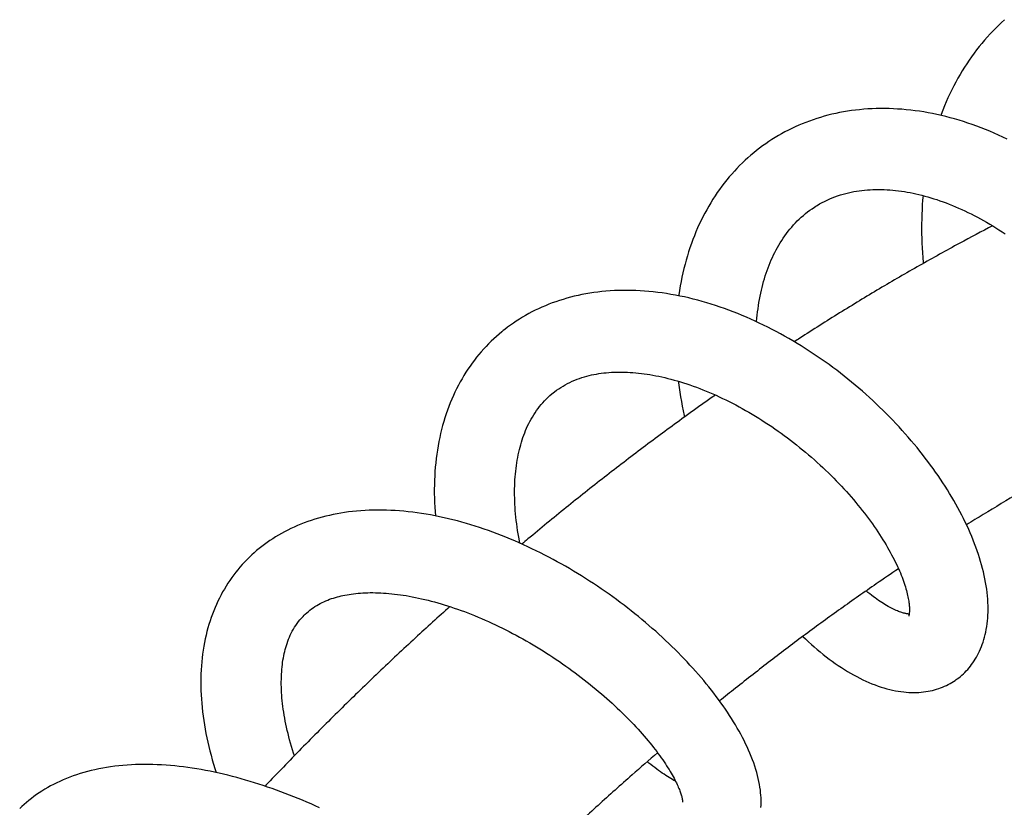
# Model space of a CAD drawing. Header units: millimetres. Extents: x 198 to 322, y 60 to 268.
# Tile 40 of 110: x 211.21 to 217.99, y 140.95 to 146.38. Entities that reach past the tile are written whole.
import ezdxf

# ---------------------------------------------------------------- set-up
doc = ezdxf.new("R2010")
doc.units = ezdxf.units.MM
doc.header["$LTSCALE"] = 30.734
doc.layers.get('0').update_dxf_attribs({"linetype": 'CONTINUOUS'})

msp = doc.modelspace()

# ---------------------------------------------------------------- linework, layer by layer
at = {"color": 7, "linetype": 'Continuous'}
for points in [[(217.9956, 146.3767), (217.975, 146.3579), (217.9546, 146.3387), (217.9345, 146.3191), (217.9147, 146.2989), (217.8952, 146.2783), (217.876, 146.2573), (217.8571, 146.2358), (217.8386, 146.2139), (217.8204, 146.1915), (217.8025, 146.1687), (217.785, 146.1456), (217.7679, 146.1221), (217.7512, 146.0982), (217.7349, 146.0739), (217.7189, 146.0493), (217.7033, 146.0243), (217.6882, 145.999), (217.6734, 145.9733), (217.659, 145.9472), (217.645, 145.9207), (217.6313, 145.8938), (217.6181, 145.8666), (217.6053, 145.839), (217.5929, 145.811), (217.5808, 145.7827), (217.5692, 145.754), (217.5581, 145.725), (217.5556, 145.7182)], [(218.012, 145.555), (217.9826, 145.569), (217.9529, 145.5826), (217.9232, 145.5958), (217.8933, 145.6085), (217.8633, 145.6208), (217.8332, 145.6327), (217.803, 145.644), (217.7727, 145.6549), (217.7423, 145.6653), (217.7118, 145.6753), (217.6814, 145.6847), (217.6509, 145.6936), (217.6205, 145.702), (217.59, 145.7099), (217.5597, 145.7172), (217.5293, 145.7241), (217.499, 145.7304), (217.4688, 145.7361), (217.4387, 145.7414), (217.4085, 145.7461), (217.3785, 145.7503), (217.3484, 145.754), (217.3184, 145.7572), (217.2885, 145.7598), (217.2586, 145.7619), (217.2289, 145.7635), (217.1993, 145.7646), (217.1698, 145.7651), (217.1404, 145.7651), (217.1112, 145.7646), (217.0822, 145.7635), (217.0534, 145.762), (217.0249, 145.7599), (216.9965, 145.7573), (216.9684, 145.7542), (216.9405, 145.7506), (216.9129, 145.7465), (216.8856, 145.742), (216.8585, 145.7369), (216.8317, 145.7313), (216.8051, 145.7253), (216.7788, 145.7188), (216.7527, 145.7118), (216.7269, 145.7043), (216.7013, 145.6964), (216.676, 145.688), (216.6509, 145.6791), (216.6261, 145.6698), (216.6015, 145.66), (216.5771, 145.6498), (216.5531, 145.639), (216.5292, 145.6279), (216.5057, 145.6163), (216.4824, 145.6042), (216.4594, 145.5917)], [(216.4041, 145.5591), (216.3929, 145.552), (216.3711, 145.5378), (216.3497, 145.5232), (216.3286, 145.5082), (216.3077, 145.4927), (216.2872, 145.4768), (216.267, 145.4605), (216.247, 145.4437), (216.2274, 145.4265), (216.2081, 145.4088), (216.1891, 145.3908), (216.1703, 145.3723), (216.1519, 145.3533), (216.1338, 145.3339), (216.1161, 145.3141), (216.0986, 145.2938), (216.0815, 145.2732), (216.0647, 145.2521), (216.0482, 145.2305), (216.0322, 145.2086), (216.0164, 145.1863), (216.0011, 145.1635), (215.9861, 145.1404), (215.9715, 145.1169), (215.9572, 145.093), (215.9434, 145.0688), (215.93, 145.0442), (215.9171, 145.0193), (215.9045, 144.9941), (215.8924, 144.9686), (215.8807, 144.9427), (215.8694, 144.9164), (215.8584, 144.8897), (215.8479, 144.8626), (215.8378, 144.8351), (215.8281, 144.8072), (215.8189, 144.779), (215.8101, 144.7505), (215.8017, 144.7217), (215.7939, 144.6926), (215.7864, 144.6632), (215.7794, 144.6336), (215.7729, 144.6038), (215.7669, 144.5737), (215.7613, 144.5434), (215.7562, 144.513), (215.7516, 144.4823), (215.7507, 144.4759)], [(216.4594, 145.5917), (216.4368, 145.5788), (216.4144, 145.5654), (216.4041, 145.5591)], [(216.6953, 145.0925), (216.7047, 145.0983), (216.7211, 145.1079), (216.7379, 145.1171), (216.7551, 145.126), (216.7727, 145.1345), (216.7905, 145.1425), (216.8085, 145.1501), (216.8268, 145.1572), (216.8452, 145.1638), (216.8638, 145.1699), (216.8824, 145.1755), (216.901, 145.1806), (216.9195, 145.1852), (216.938, 145.1894), (216.9565, 145.1931), (216.9751, 145.1963), (216.9937, 145.1991), (217.0124, 145.2016), (217.0313, 145.2036), (217.0502, 145.2053), (217.0693, 145.2065), (217.0884, 145.2074), (217.1077, 145.208), (217.127, 145.2081), (217.1464, 145.2079), (217.1659, 145.2073), (217.1855, 145.2064), (217.2052, 145.2051), (217.2249, 145.2035), (217.2448, 145.2015), (217.2648, 145.1991), (217.2849, 145.1964), (217.3049, 145.1934), (217.3249, 145.19), (217.3448, 145.1863), (217.3648, 145.1824), (217.3848, 145.178), (217.4049, 145.1734), (217.4252, 145.1683), (217.4457, 145.1629), (217.4664, 145.1572), (217.4872, 145.1511), (217.5081, 145.1446), (217.5292, 145.1378), (217.5503, 145.1306), (217.5715, 145.1231), (217.5928, 145.1152), (217.6142, 145.107), (217.6356, 145.0984), (217.657, 145.0895), (217.6786, 145.0802), (217.7001, 145.0706), (217.7216, 145.0607), (217.7431, 145.0504), (217.7646, 145.0398), (217.7861, 145.0289), (217.8075, 145.0178), (217.8289, 145.0063), (217.8502, 144.9944), (217.8715, 144.9823), (217.8929, 144.9698), (217.9142, 144.957), (217.9355, 144.9439), (217.9567, 144.9304), (217.978, 144.9167), (217.9992, 144.9026)], [(217.4333, 145.1662), (217.4306, 145.1346), (217.4284, 145.102), (217.4266, 145.0693), (217.4252, 145.0365), (217.4242, 145.0036), (217.4237, 144.9706), (217.4236, 144.9376), (217.4239, 144.9046), (217.4247, 144.8715), (217.4259, 144.8384), (217.4274, 144.8053), (217.4294, 144.7722), (217.4318, 144.7392), (217.4346, 144.7062), (217.4354, 144.6988)], [(216.2871, 144.2971), (216.2873, 144.2986), (216.2892, 144.3209), (216.2915, 144.3431), (216.294, 144.3651), (216.2969, 144.3869), (216.3, 144.4086), (216.3034, 144.4301), (216.3071, 144.4513), (216.3112, 144.4724), (216.3154, 144.4932), (216.32, 144.5137), (216.3249, 144.534), (216.33, 144.5541), (216.3354, 144.5738), (216.341, 144.5934), (216.3469, 144.6126), (216.3531, 144.6316), (216.3596, 144.6503), (216.3663, 144.6688), (216.3733, 144.687), (216.3806, 144.705), (216.3881, 144.7228), (216.396, 144.7403), (216.4042, 144.7576), (216.4126, 144.7747), (216.4214, 144.7916), (216.4306, 144.8084), (216.4401, 144.825), (216.45, 144.8414), (216.4602, 144.8575), (216.4707, 144.8735), (216.4816, 144.8892), (216.4929, 144.9046), (216.5045, 144.9198), (216.5164, 144.9347), (216.5287, 144.9492), (216.5413, 144.9635), (216.5543, 144.9774), (216.5675, 144.991), (216.5811, 145.0042), (216.5951, 145.0171), (216.6093, 145.0296), (216.6239, 145.0417), (216.6387, 145.0534), (216.6539, 145.0647), (216.6695, 145.0756), (216.6853, 145.0862), (216.6953, 145.0925)], [(217.6628, 141.8333), (217.6695, 141.8382), (217.6804, 141.8465), (217.691, 141.8552), (217.7015, 141.8641), (217.7117, 141.8735), (217.7216, 141.8832), (217.7314, 141.8933), (217.7409, 141.9038), (217.7502, 141.9146), (217.7593, 141.9259), (217.7681, 141.9375), (217.7767, 141.9495), (217.785, 141.962), (217.7931, 141.9748), (217.8009, 141.9881), (217.8084, 142.0017), (217.8156, 142.0158), (217.8225, 142.0303), (217.8291, 142.0452), (217.8354, 142.0605), (217.8413, 142.0763), (217.8469, 142.0924), (217.8521, 142.109), (217.8569, 142.126), (217.8614, 142.1434), (217.8654, 142.1613), (217.8691, 142.1796), (217.8723, 142.1984), (217.875, 142.2176), (217.8773, 142.2373), (217.8792, 142.2574), (217.8805, 142.278), (217.8813, 142.299), (217.8816, 142.3204), (217.8814, 142.3422), (217.8806, 142.3644), (217.8793, 142.3868), (217.8775, 142.4096), (217.8751, 142.4326), (217.8722, 142.4559), (217.8687, 142.4793), (217.8647, 142.503), (217.8602, 142.5268), (217.8552, 142.5508), (217.8497, 142.5748), (217.8437, 142.5989), (217.8373, 142.6231), (217.8303, 142.6473), (217.823, 142.6716), (217.8151, 142.696), (217.8068, 142.7204), (217.7981, 142.7448), (217.7889, 142.7693), (217.7793, 142.7939), (217.7692, 142.8185), (217.7587, 142.8431), (217.7478, 142.8678), (217.7365, 142.8925), (217.7247, 142.9172), (217.7126, 142.942), (217.7, 142.9667), (217.6871, 142.9915), (217.6737, 143.0163), (217.66, 143.041), (217.6459, 143.0658), (217.6314, 143.0905), (217.6165, 143.1152), (217.6013, 143.1399), (217.5857, 143.1646), (217.5698, 143.1892), (217.5535, 143.2137), (217.5369, 143.2381), (217.52, 143.2624), (217.5028, 143.2866), (217.4852, 143.3108), (217.4673, 143.3349), (217.449, 143.359), (217.4303, 143.383), (217.4113, 143.407), (217.392, 143.4309), (217.3722, 143.4548), (217.3522, 143.4785), (217.3318, 143.5022), (217.3111, 143.5258), (217.29, 143.5493), (217.2687, 143.5727), (217.247, 143.5959), (217.225, 143.6191), (217.2028, 143.642), (217.1802, 143.6648), (217.1574, 143.6875), (217.1343, 143.7099), (217.111, 143.7322), (217.0875, 143.7542), (217.0637, 143.776), (217.0397, 143.7976), (217.0155, 143.819), (216.991, 143.8402), (216.9663, 143.8611), (216.9413, 143.8818), (216.9161, 143.9024), (216.8906, 143.9227), (216.8648, 143.9428), (216.8388, 143.9628), (216.8125, 143.9825), (216.7859, 144.002), (216.7591, 144.0213), (216.7321, 144.0403), (216.7048, 144.059), (216.6773, 144.0775), (216.6497, 144.0957), (216.6219, 144.1136), (216.5939, 144.1311), (216.5657, 144.1484), (216.5373, 144.1653), (216.5089, 144.182), (216.4802, 144.1982), (216.4515, 144.2142), (216.4226, 144.2297), (216.3935, 144.245), (216.3644, 144.2598), (216.3351, 144.2743), (216.3056, 144.2885), (216.2761, 144.3022), (216.2464, 144.3156), (216.2166, 144.3287), (216.1867, 144.3413), (216.1566, 144.3536), (216.1265, 144.3654), (216.0962, 144.3769), (216.0658, 144.388), (216.0353, 144.3986), (216.0046, 144.4089), (215.974, 144.4187), (215.9432, 144.428), (215.9124, 144.4369), (215.8816, 144.4454), (215.8508, 144.4533), (215.82, 144.4608), (215.7893, 144.4678), (215.7586, 144.4744), (215.7279, 144.4804), (215.6972, 144.4859), (215.6666, 144.4909), (215.6361, 144.4954), (215.6057, 144.4994), (215.5753, 144.5029), (215.545, 144.5059), (215.5148, 144.5084), (215.4847, 144.5103), (215.4547, 144.5118), (215.4249, 144.5127), (215.3952, 144.5131), (215.3657, 144.513), (215.3364, 144.5124), (215.3072, 144.5113), (215.2783, 144.5096), (215.2496, 144.5074), (215.2212, 144.5048), (215.193, 144.5016), (215.1651, 144.4979), (215.1376, 144.4938), (215.1103, 144.4891), (215.0834, 144.484), (215.0568, 144.4784), (215.0306, 144.4723), (215.0047, 144.4658), (214.9791, 144.4589), (214.9539, 144.4515), (214.9289, 144.4436), (214.9042, 144.4353), (214.8798, 144.4265), (214.8556, 144.4173), (214.8318, 144.4076), (214.8082, 144.3976), (214.785, 144.3871), (214.7621, 144.3761), (214.7396, 144.3648), (214.7174, 144.3531), (214.6955, 144.3409), (214.674, 144.3284), (214.6528, 144.3154), (214.6319, 144.3021), (214.6115, 144.2884), (214.5913, 144.2743)], [(214.5913, 144.2743), (214.5716, 144.2598), (214.5522, 144.245), (214.5423, 144.2372)], [(214.5423, 144.2372), (214.5317, 144.2286), (214.5129, 144.2128), (214.4944, 144.1966), (214.4762, 144.1801), (214.4584, 144.1631), (214.4409, 144.1457), (214.4238, 144.1279), (214.407, 144.1097), (214.3905, 144.0911), (214.3744, 144.072), (214.3586, 144.0526), (214.3431, 144.0327), (214.328, 144.0124), (214.3133, 143.9918), (214.2989, 143.9707), (214.2849, 143.9492), (214.2713, 143.9274), (214.2581, 143.9052), (214.2453, 143.8826), (214.2329, 143.8597), (214.2209, 143.8363), (214.2094, 143.8127), (214.1982, 143.7886), (214.1875, 143.7642), (214.1771, 143.7394), (214.1672, 143.7143), (214.1578, 143.6888), (214.1488, 143.6629), (214.1402, 143.6366), (214.1321, 143.61), (214.1244, 143.5831), (214.1172, 143.5557), (214.1104, 143.5281), (214.1042, 143.5001), (214.0984, 143.4717), (214.0931, 143.4431), (214.0882, 143.4142), (214.0839, 143.3851), (214.0801, 143.3557), (214.0767, 143.3261), (214.0738, 143.2964), (214.0715, 143.2664), (214.0696, 143.2363), (214.0682, 143.206), (214.0673, 143.1755), (214.0668, 143.1449), (214.0669, 143.1142), (214.0674, 143.0834), (214.0684, 143.0524), (214.0699, 143.0213), (214.0718, 142.9901), (214.0741, 142.9609)], [(214.8859, 143.8077), (214.8949, 143.8148), (214.9091, 143.8253), (214.9236, 143.8355), (214.9385, 143.8453), (214.9538, 143.8546), (214.9693, 143.8635), (214.9852, 143.872), (215.0012, 143.88), (215.0175, 143.8875), (215.0339, 143.8946), (215.0505, 143.9012), (215.0671, 143.9073), (215.0838, 143.9129), (215.1004, 143.918), (215.117, 143.9227), (215.1335, 143.9269), (215.1501, 143.9308), (215.1667, 143.9342), (215.1834, 143.9374), (215.2002, 143.9401), (215.2172, 143.9426), (215.2343, 143.9447), (215.2516, 143.9465), (215.269, 143.948), (215.2867, 143.9492), (215.3045, 143.9501), (215.3226, 143.9507), (215.3408, 143.9509), (215.3592, 143.9509), (215.3778, 143.9505), (215.3967, 143.9498), (215.4157, 143.9488), (215.4349, 143.9475), (215.4542, 143.9459), (215.4737, 143.944), (215.4933, 143.9417), (215.513, 143.9392), (215.5327, 143.9363), (215.5526, 143.9332), (215.5727, 143.9297), (215.5929, 143.9259), (215.6133, 143.9218), (215.634, 143.9173), (215.6549, 143.9125), (215.6759, 143.9074), (215.6972, 143.902), (215.7186, 143.8962), (215.7402, 143.89), (215.762, 143.8835), (215.7839, 143.8767), (215.806, 143.8696), (215.8281, 143.8621), (215.8504, 143.8543), (215.8727, 143.8461), (215.8951, 143.8377), (215.9176, 143.8289), (215.9401, 143.8198), (215.9626, 143.8104), (215.9851, 143.8007), (216.0077, 143.7907), (216.0302, 143.7804), (216.0528, 143.7698), (216.0754, 143.7589), (216.098, 143.7477), (216.1207, 143.7361), (216.1433, 143.7243), (216.166, 143.7122), (216.1886, 143.6997), (216.2113, 143.687), (216.2339, 143.6739), (216.2566, 143.6606), (216.2792, 143.647), (216.3017, 143.6331), (216.3242, 143.619), (216.3465, 143.6046), (216.3687, 143.59), (216.3908, 143.5752), (216.4128, 143.5601), (216.4346, 143.5449), (216.4563, 143.5294), (216.4778, 143.5138), (216.4992, 143.4979), (216.5205, 143.4818), (216.5416, 143.4655), (216.5625, 143.4491), (216.5833, 143.4324), (216.6039, 143.4156), (216.6244, 143.3985), (216.6447, 143.3813), (216.6648, 143.364), (216.6847, 143.3464), (216.7045, 143.3287), (216.724, 143.3109), (216.7433, 143.2929), (216.7624, 143.2748), (216.7813, 143.2566), (216.7999, 143.2383), (216.8182, 143.22), (216.8362, 143.2017), (216.8539, 143.1833), (216.8713, 143.1648), (216.8885, 143.1464), (216.9053, 143.1279), (216.9218, 143.1094), (216.9381, 143.0909), (216.9541, 143.0724), (216.9698, 143.0538), (216.9852, 143.0352), (217.0003, 143.0166), (217.0151, 142.998), (217.0296, 142.9794), (217.0439, 142.9608), (217.0578, 142.9423), (217.0714, 142.9238), (217.0847, 142.9053), (217.0977, 142.8869), (217.1103, 142.8686), (217.1226, 142.8504), (217.1345, 142.8323), (217.1461, 142.8144), (217.1573, 142.7965), (217.1682, 142.7789), (217.1787, 142.7614), (217.1888, 142.7442), (217.1986, 142.7271), (217.208, 142.7103), (217.217, 142.6936), (217.2257, 142.6771), (217.2341, 142.6609), (217.2421, 142.6448), (217.2497, 142.6289), (217.2571, 142.6132), (217.2641, 142.5978), (217.2707, 142.5826), (217.2771, 142.5676), (217.283, 142.553), (217.2887, 142.5386), (217.294, 142.5245), (217.299, 142.5107), (217.3036, 142.4973), (217.308, 142.4841), (217.312, 142.4714), (217.3157, 142.4589), (217.3191, 142.4469), (217.3222, 142.4352), (217.325, 142.4239), (217.3275, 142.4131), (217.3297, 142.4027), (217.3317, 142.3927), (217.3335, 142.3831), (217.3349, 142.374), (217.3362, 142.3653), (217.3373, 142.3569), (217.3381, 142.3489), (217.3388, 142.3412), (217.3393, 142.3339), (217.3397, 142.327), (217.3399, 142.3204), (217.3399, 142.3143), (217.3398, 142.3086), (217.3397, 142.3033), (217.3394, 142.2983), (217.339, 142.2938), (217.3385, 142.2897), (217.3381, 142.286), (217.3375, 142.2827), (217.337, 142.2797), (217.3364, 142.2772), (217.3359, 142.2751), (217.3354, 142.2734), (217.335, 142.2721), (217.3347, 142.2712), (217.3347, 142.2711)], [(215.7482, 143.8877), (215.7494, 143.8772), (215.7536, 143.8447), (215.7582, 143.8123), (215.7632, 143.7799), (215.7686, 143.7475), (215.7744, 143.7152), (215.7806, 143.6831), (215.7871, 143.651), (215.7894, 143.6403)], [(214.656, 142.7731), (214.6527, 142.79), (214.6484, 142.8136), (214.6444, 142.8371), (214.6407, 142.8605), (214.6374, 142.8837), (214.6343, 142.9068), (214.6315, 142.9297), (214.629, 142.9524), (214.6269, 142.9749), (214.625, 142.9971), (214.6234, 143.0191), (214.6222, 143.0408), (214.6212, 143.0624), (214.6206, 143.0837), (214.6202, 143.105), (214.6201, 143.1261), (214.6203, 143.1471), (214.6208, 143.1678), (214.6216, 143.1884), (214.6227, 143.2088), (214.6241, 143.229), (214.6257, 143.2489), (214.6277, 143.2686), (214.6299, 143.288), (214.6324, 143.3072), (214.6352, 143.3261), (214.6383, 143.3448), (214.6416, 143.3632), (214.6452, 143.3813), (214.649, 143.3991), (214.6531, 143.4167), (214.6575, 143.4339), (214.6621, 143.4508), (214.667, 143.4675), (214.6722, 143.4839), (214.6776, 143.5003), (214.6834, 143.5165), (214.6895, 143.5326), (214.696, 143.5485), (214.7028, 143.5644), (214.71, 143.5801), (214.7175, 143.5957), (214.7255, 143.6111), (214.7338, 143.6264), (214.7426, 143.6415), (214.7517, 143.6564), (214.7612, 143.6711), (214.7712, 143.6855), (214.7814, 143.6996), (214.7921, 143.7135), (214.8032, 143.727), (214.8146, 143.7401), (214.8263, 143.7529), (214.8385, 143.7653), (214.8509, 143.7774), (214.8637, 143.789), (214.8768, 143.8003), (214.8859, 143.8077)], [(213.4222, 142.9796), (213.3978, 142.9753), (213.3714, 142.9702), (213.3452, 142.9645), (213.3194, 142.9584), (213.2938, 142.9519), (213.2686, 142.9449), (213.2437, 142.9375), (213.2192, 142.9296), (213.195, 142.9213), (213.1711, 142.9125), (213.1477, 142.9034), (213.1246, 142.8938), (213.1018, 142.8839), (213.0795, 142.8736), (213.0575, 142.8628), (213.036, 142.8517), (213.0149, 142.8403), (212.9941, 142.8285), (212.9738, 142.8163), (212.9539, 142.8038), (212.9344, 142.7909), (212.9153, 142.7778), (212.8966, 142.7643), (212.8783, 142.7504), (212.8604, 142.7363), (212.8429, 142.7218), (212.8259, 142.7071), (212.8092, 142.692), (212.7929, 142.6766), (212.7841, 142.668)], [(216.3171, 140.9528), (216.3179, 140.969), (216.3182, 140.9856), (216.3181, 141.0024), (216.3175, 141.0196), (216.3164, 141.0371), (216.3148, 141.0551), (216.3128, 141.0735), (216.3101, 141.0923), (216.3069, 141.1117), (216.3032, 141.1315), (216.2987, 141.1518), (216.2937, 141.1727), (216.288, 141.1941), (216.2816, 141.2158), (216.2746, 141.2379), (216.267, 141.26), (216.2589, 141.2822), (216.2503, 141.3044), (216.2412, 141.3265), (216.2317, 141.3485), (216.2218, 141.3705), (216.2114, 141.3923), (216.2007, 141.414), (216.1897, 141.4356), (216.1782, 141.4572), (216.1663, 141.4787), (216.1541, 141.5002), (216.1414, 141.5218), (216.1283, 141.5435), (216.1148, 141.5652), (216.1008, 141.587), (216.0865, 141.6088), (216.0717, 141.6306), (216.0566, 141.6525), (216.0411, 141.6743), (216.0252, 141.6962), (216.009, 141.718), (215.9924, 141.7398), (215.9755, 141.7615), (215.9582, 141.7832), (215.9406, 141.8049), (215.9227, 141.8266), (215.9045, 141.8482), (215.8859, 141.8697), (215.867, 141.8912), (215.8478, 141.9127), (215.8282, 141.9341), (215.8083, 141.9555), (215.7881, 141.9768), (215.7675, 141.9982), (215.7466, 142.0194), (215.7253, 142.0406), (215.7038, 142.0618), (215.6819, 142.0828), (215.6598, 142.1038), (215.6374, 142.1247), (215.6147, 142.1454), (215.5918, 142.166), (215.5686, 142.1865), (215.5451, 142.2069), (215.5214, 142.2271), (215.4974, 142.2472), (215.4732, 142.2672), (215.4487, 142.287), (215.424, 142.3067), (215.399, 142.3263), (215.3737, 142.3457), (215.3482, 142.3649), (215.3225, 142.384), (215.2966, 142.4029), (215.2704, 142.4216), (215.2439, 142.4402), (215.2173, 142.4586), (215.1905, 142.4767), (215.1635, 142.4947), (215.1363, 142.5124), (215.1089, 142.5299), (215.0814, 142.5472), (215.0537, 142.5642), (215.0259, 142.581), (214.998, 142.5975), (214.9699, 142.6138), (214.9417, 142.6298), (214.9133, 142.6455), (214.8848, 142.661), (214.8561, 142.6762), (214.8272, 142.6912), (214.7982, 142.7059), (214.769, 142.7204), (214.7397, 142.7346), (214.7102, 142.7485), (214.6805, 142.7621), (214.6507, 142.7754), (214.6207, 142.7885), (214.5907, 142.8012), (214.5606, 142.8135), (214.5305, 142.8255), (214.5004, 142.8372), (214.4702, 142.8484), (214.44, 142.8594), (214.4098, 142.8699), (214.3794, 142.8801), (214.349, 142.8899), (214.3185, 142.8994), (214.2878, 142.9085), (214.2571, 142.9173), (214.2263, 142.9257), (214.1955, 142.9336), (214.1646, 142.9412), (214.1338, 142.9483), (214.1029, 142.955), (214.072, 142.9613), (214.0412, 142.9672), (214.0104, 142.9726), (213.9796, 142.9775), (213.9489, 142.982), (213.9183, 142.986), (213.8877, 142.9895), (213.8573, 142.9926), (213.827, 142.9952), (213.7968, 142.9972), (213.7667, 142.9988), (213.7367, 143), (213.707, 143.0006), (213.6773, 143.0007), (213.6479, 143.0003), (213.6186, 142.9995), (213.5896, 142.9981), (213.5608, 142.9962), (213.5321, 142.9938), (213.5038, 142.9909), (213.4756, 142.9876), (213.4477, 142.9837), (213.4222, 142.9796)], [(212.7841, 142.668), (212.7745, 142.6583), (212.7586, 142.6419), (212.7432, 142.625), (212.7281, 142.6079), (212.7134, 142.5903), (212.699, 142.5724), (212.685, 142.5541), (212.6714, 142.5355), (212.6582, 142.5165), (212.6453, 142.4971), (212.6328, 142.4774), (212.6207, 142.4573), (212.609, 142.4369), (212.5977, 142.4161), (212.5868, 142.395), (212.5763, 142.3736), (212.5662, 142.3518), (212.5565, 142.3297), (212.5473, 142.3072), (212.5385, 142.2844), (212.5301, 142.2612), (212.5221, 142.2377), (212.5146, 142.2138), (212.5075, 142.1895), (212.5009, 142.1649), (212.4947, 142.1399), (212.489, 142.1145), (212.4837, 142.0888), (212.479, 142.0627), (212.4747, 142.0363), (212.4709, 142.0096), (212.4676, 141.9826), (212.4648, 141.9553), (212.4625, 141.9277), (212.4608, 141.8999), (212.4595, 141.8719), (212.4587, 141.8436), (212.4585, 141.8151), (212.4587, 141.7865), (212.4595, 141.7576), (212.4608, 141.7287), (212.4625, 141.6995), (212.4648, 141.6703), (212.4676, 141.6409), (212.4708, 141.6115), (212.4745, 141.5819), (212.4787, 141.5522), (212.4834, 141.5225), (212.4886, 141.4926), (212.4942, 141.4627), (212.5003, 141.4327), (212.5069, 141.4027), (212.5138, 141.3726), (212.5212, 141.3425), (212.5291, 141.3124), (212.5373, 141.2822), (212.546, 141.2521), (212.5551, 141.222), (212.564, 141.1936)], [(213.4379, 142.4127), (213.451, 142.4154), (213.4656, 142.4181), (213.4803, 142.4206), (213.4954, 142.4228), (213.5107, 142.4249), (213.5264, 142.4266), (213.5423, 142.4282), (213.5584, 142.4295), (213.5749, 142.4305), (213.5917, 142.4313), (213.6087, 142.4319), (213.6261, 142.4322), (213.6437, 142.4322), (213.6616, 142.432), (213.6797, 142.4315), (213.6981, 142.4308), (213.7167, 142.4298), (213.7356, 142.4285), (213.7546, 142.4269), (213.7738, 142.425), (213.7933, 142.4229), (213.8131, 142.4205), (213.8331, 142.4178), (213.8533, 142.4148), (213.8738, 142.4115), (213.8945, 142.4079), (213.9155, 142.4041), (213.9368, 142.3999), (213.9582, 142.3954), (213.9798, 142.3906), (214.0017, 142.3855), (214.0237, 142.3801), (214.0459, 142.3744), (214.0682, 142.3684), (214.0907, 142.3622), (214.1133, 142.3556), (214.136, 142.3487), (214.1588, 142.3416), (214.1817, 142.3341), (214.2047, 142.3264), (214.2277, 142.3184), (214.2509, 142.3101), (214.2741, 142.3015), (214.2975, 142.2926), (214.321, 142.2834), (214.3446, 142.2739), (214.3683, 142.2641), (214.3922, 142.254), (214.4162, 142.2436), (214.4401, 142.2329), (214.4641, 142.222), (214.488, 142.2108), (214.5118, 142.1994), (214.5356, 142.1878), (214.5594, 142.1759), (214.5831, 142.1639), (214.6067, 142.1515), (214.6302, 142.139), (214.6537, 142.1262), (214.6772, 142.1132), (214.7006, 142.1), (214.7239, 142.0866), (214.7471, 142.073), (214.7702, 142.0591), (214.7933, 142.0451), (214.8162, 142.0309), (214.839, 142.0165), (214.8616, 142.002), (214.8841, 141.9873), (214.9064, 141.9724), (214.9285, 141.9574), (214.9505, 141.9423), (214.9723, 141.9271), (214.9939, 141.9117), (215.0153, 141.8962), (215.0365, 141.8806), (215.0575, 141.8649), (215.0783, 141.849), (215.0989, 141.8331), (215.1193, 141.8171), (215.1395, 141.801), (215.1594, 141.7848), (215.1791, 141.7686), (215.1986, 141.7523), (215.2178, 141.7359), (215.2368, 141.7195), (215.2554, 141.7031), (215.2738, 141.6867), (215.2919, 141.6703), (215.3096, 141.6539), (215.3271, 141.6376), (215.3442, 141.6213), (215.3611, 141.6049), (215.3777, 141.5886), (215.394, 141.5723), (215.41, 141.556), (215.4257, 141.5398), (215.4411, 141.5236), (215.4561, 141.5074), (215.4709, 141.4914), (215.4853, 141.4754), (215.4994, 141.4595), (215.5131, 141.4438), (215.5264, 141.4282), (215.5394, 141.4127), (215.5521, 141.3974), (215.5643, 141.3822), (215.5762, 141.3672), (215.5878, 141.3523), (215.599, 141.3377), (215.6098, 141.3232), (215.6202, 141.3089), (215.6303, 141.2948), (215.6401, 141.2808), (215.6495, 141.2671), (215.6586, 141.2535), (215.6673, 141.2402), (215.6756, 141.2271), (215.6836, 141.2143), (215.6912, 141.2017), (215.6985, 141.1894), (215.7054, 141.1774), (215.7119, 141.1657), (215.7181, 141.1543), (215.7239, 141.1432), (215.7293, 141.1324), (215.7344, 141.122), (215.7392, 141.112), (215.7436, 141.1023), (215.7476, 141.0931), (215.7514, 141.0843), (215.7548, 141.0759), (215.7579, 141.0679), (215.7607, 141.0603), (215.7633, 141.053), (215.7655, 141.0462), (215.7676, 141.0397), (215.7694, 141.0336), (215.771, 141.028), (215.7723, 141.0227), (215.7735, 141.0178), (215.7745, 141.0133), (215.7753, 141.0093), (215.776, 141.0056), (215.7765, 141.0024), (215.7769, 140.9995), (215.7772, 140.9971), (215.7774, 140.995), (215.7775, 140.9934), (215.7776, 140.9921), (215.7776, 140.9912), (215.7776, 140.9906), (215.7776, 140.9906)], [(217.3378, 142.2845), (217.3365, 142.2846), (217.333, 142.2849), (217.3291, 142.2853), (217.325, 142.2859), (217.3205, 142.2867), (217.3157, 142.2876), (217.3105, 142.2887), (217.305, 142.29), (217.2991, 142.2916), (217.2929, 142.2934), (217.2863, 142.2954), (217.2794, 142.2977), (217.2721, 142.3003), (217.2645, 142.3032), (217.2566, 142.3063), (217.2483, 142.3098), (217.2397, 142.3136), (217.2308, 142.3178), (217.2216, 142.3222), (217.2121, 142.3271), (217.2022, 142.3323), (217.1922, 142.3378), (217.1818, 142.3438), (217.1712, 142.35), (217.1603, 142.3567), (217.1492, 142.3638), (217.1379, 142.3712), (217.1264, 142.379), (217.1148, 142.3872), (217.103, 142.3957), (217.0911, 142.4045), (217.079, 142.4138), (217.0668, 142.4234), (217.0543, 142.4335), (217.0418, 142.4439), (217.0415, 142.4442)], [(213.171, 142.2771), (213.1783, 142.2841), (213.1888, 142.2938), (213.1996, 142.3031), (213.2106, 142.312), (213.2219, 142.3205), (213.2334, 142.3286), (213.2451, 142.3364), (213.2571, 142.3438), (213.2692, 142.3509), (213.2816, 142.3576), (213.2942, 142.364), (213.3069, 142.3701), (213.3199, 142.3758), (213.3329, 142.3812), (213.3461, 142.3863), (213.3594, 142.391), (213.3727, 142.3954), (213.386, 142.3995), (213.3994, 142.4033), (213.4127, 142.4068), (213.4259, 142.41), (213.4379, 142.4127)], [(213.1029, 141.3092), (213.0968, 141.3281), (213.0898, 141.3507), (213.0831, 141.3733), (213.0766, 141.3957), (213.0705, 141.418), (213.0647, 141.4401), (213.0592, 141.4621), (213.0541, 141.4839), (213.0492, 141.5054), (213.0447, 141.5267), (213.0405, 141.5478), (213.0366, 141.5686), (213.033, 141.5892), (213.0297, 141.6095), (213.0267, 141.6296), (213.0241, 141.6494), (213.0217, 141.669), (213.0196, 141.6885), (213.0178, 141.7077), (213.0163, 141.7267), (213.0151, 141.7455), (213.0141, 141.7641), (213.0135, 141.7824), (213.0132, 141.8006), (213.0131, 141.8185), (213.0133, 141.8361), (213.0138, 141.8535), (213.0145, 141.8707), (213.0156, 141.8876), (213.0169, 141.9042), (213.0184, 141.9205), (213.0203, 141.9366), (213.0224, 141.9524), (213.0247, 141.968), (213.0273, 141.9833), (213.0302, 141.9983), (213.0333, 142.013), (213.0366, 142.0274), (213.0402, 142.0415), (213.0441, 142.0555), (213.0483, 142.0693), (213.0528, 142.0832), (213.0577, 142.0971), (213.0631, 142.1111), (213.0688, 142.125), (213.0751, 142.1389), (213.0817, 142.1528), (213.0889, 142.1666), (213.0965, 142.1803), (213.1046, 142.1937), (213.1132, 142.207), (213.1222, 142.22), (213.1317, 142.2327), (213.1417, 142.2451), (213.152, 142.2571), (213.1628, 142.2687), (213.1711, 142.2771)], [(216.6056, 142.1308), (216.6242, 142.1132), (216.6442, 142.0946), (216.6643, 142.0764), (216.6846, 142.0585), (216.705, 142.0411), (216.7255, 142.024), (216.7461, 142.0074), (216.7667, 141.9912), (216.7875, 141.9754), (216.8082, 141.9601), (216.8291, 141.9452), (216.85, 141.9308), (216.871, 141.9169), (216.8919, 141.9034), (216.913, 141.8904), (216.934, 141.878), (216.9551, 141.866), (216.9763, 141.8545), (216.9975, 141.8436), (217.0186, 141.8331), (217.0398, 141.8233), (217.0609, 141.8139), (217.0819, 141.8052), (217.1028, 141.7971), (217.1235, 141.7895), (217.1441, 141.7826), (217.1645, 141.7762), (217.1846, 141.7705), (217.2045, 141.7654), (217.2242, 141.7608), (217.2436, 141.7568), (217.2627, 141.7535), (217.2815, 141.7506), (217.3001, 141.7484), (217.3183, 141.7467), (217.3361, 141.7455), (217.3537, 141.7448), (217.3709, 141.7446), (217.3878, 141.7449), (217.4044, 141.7457), (217.4207, 141.7469), (217.4368, 141.7486), (217.4525, 141.7507), (217.468, 141.7532), (217.4832, 141.7561), (217.4981, 141.7595), (217.5127, 141.7632), (217.5271, 141.7673), (217.5412, 141.7718), (217.5549, 141.7767), (217.5685, 141.7819), (217.5817, 141.7875), (217.5947, 141.7934), (217.6074, 141.7997), (217.6198, 141.8063), (217.6319, 141.8133), (217.6438, 141.8206)], [(217.6438, 141.8206), (217.6554, 141.8282), (217.6628, 141.8333)], [(213.2767, 140.9509), (213.2472, 140.9642), (213.2176, 140.9773), (213.188, 140.9902), (213.1583, 141.0028), (213.1286, 141.0151), (213.0988, 141.0272), (213.069, 141.039), (213.0391, 141.0505), (213.0092, 141.0618), (212.9791, 141.0728), (212.949, 141.0835), (212.9189, 141.094), (212.8887, 141.1041), (212.8584, 141.114), (212.8282, 141.1236), (212.7979, 141.1329), (212.7675, 141.1419), (212.7371, 141.1505), (212.7066, 141.1589), (212.6761, 141.167), (212.6455, 141.1747), (212.6148, 141.1821), (212.5841, 141.1892), (212.5533, 141.1959), (212.5226, 141.2023), (212.4919, 141.2083), (212.4612, 141.214), (212.4306, 141.2192), (212.4001, 141.224), (212.3697, 141.2284), (212.3394, 141.2325), (212.3092, 141.2361), (212.279, 141.2393), (212.2489, 141.2421), (212.2188, 141.2444), (212.1887, 141.2464), (212.1586, 141.2479), (212.1286, 141.249), (212.0986, 141.2496), (212.0688, 141.2497), (212.0391, 141.2493), (212.0095, 141.2485), (211.9802, 141.2472), (211.951, 141.2454), (211.9222, 141.2431), (211.8936, 141.2404), (211.8653, 141.2371), (211.8374, 141.2334), (211.8098, 141.2291), (211.7826, 141.2244), (211.7558, 141.2192), (211.7293, 141.2135), (211.7032, 141.2074), (211.6776, 141.2008), (211.6524, 141.1938), (211.6276, 141.1864), (211.6032, 141.1785), (211.5792, 141.1702), (211.5557, 141.1615), (211.5327, 141.1524), (211.51, 141.1429), (211.4879, 141.133), (211.4662, 141.1227), (211.4449, 141.1121), (211.4241, 141.1012), (211.4038, 141.0899), (211.3839, 141.0783), (211.3645, 141.0663), (211.3456, 141.0541), (211.3272, 141.0415), (211.3092, 141.0287), (211.2917, 141.0156), (211.2746, 141.0022), (211.258, 140.9885), (211.2419, 140.9746), (211.2262, 140.9604), (211.211, 140.946)], [(215.7288, 141.1335), (215.7277, 141.134), (215.7174, 141.1397), (215.7068, 141.1458), (215.6959, 141.1523), (215.6847, 141.1591), (215.6732, 141.1663), (215.6614, 141.1739), (215.6493, 141.1819), (215.637, 141.1903), (215.6245, 141.1991), (215.6118, 141.2082), (215.5989, 141.2176), (215.5859, 141.2274), (215.5727, 141.2376), (215.5593, 141.2481), (215.5457, 141.2591), (215.534, 141.2687)]]:
    msp.add_lwpolyline(points, dxfattribs=at)
for points, knots in [([(217.9126, 144.9581), (217.8367, 144.9186), (217.6681, 144.8289), (217.4081, 144.6846), (217.1323, 144.5246), (216.8576, 144.358), (216.663, 144.235), (216.5596, 144.1681), (216.5467, 144.1598)], [0, 0, 0, 0, 0.256575, 0.573019, 0.891895, 1.213049, 1.536715, 1.582575, 1.582575, 1.582575, 1.582575]), ([(216.0032, 143.7928), (215.926, 143.7386), (215.7588, 143.6194), (215.5038, 143.431), (215.2377, 143.2273), (214.9734, 143.0176), (214.785, 142.8628), (214.6842, 142.7784), (214.6703, 142.7667)], [0, 0, 0, 0, 0.282992, 0.615917, 0.951033, 1.288381, 1.628076, 1.682562, 1.682562, 1.682562, 1.682562]), ([(218.954, 143.5806), (218.9167, 143.5621), (218.7959, 143.5015), (218.5921, 143.3957), (218.3433, 143.2601), (218.0951, 143.1185), (217.892, 142.9974), (217.7716, 142.9234), (217.7332, 142.8995)], [0, 0, 0, 0, 0.124748, 0.405618, 0.688857, 0.974565, 1.26276, 1.398487, 1.398487, 1.398487, 1.398487]), ([(217.2645, 142.5967), (217.2133, 142.5623), (217.08, 142.4718), (216.8662, 142.322), (216.6234, 142.1453), (216.3817, 141.9629), (216.185, 141.809), (216.0689, 141.7159), (216.0323, 141.6864)], [0, 0, 0, 0, 0.185187, 0.483105, 0.78336, 1.086132, 1.391406, 1.532486, 1.532486, 1.532486, 1.532486]), ([(214.1744, 142.3365), (214.0947, 142.2652), (213.9296, 142.1151), (213.6817, 141.8827), (213.4301, 141.6391), (213.1808, 141.3902), (213.0053, 141.2094), (212.9124, 141.112), (212.901, 141.1001)], [0, 0, 0, 0, 0.320912, 0.669186, 1.019449, 1.371665, 1.725934, 1.775408, 1.775408, 1.775408, 1.775408]), ([(215.6047, 141.3299), (215.546, 141.2795), (215.4085, 141.1598), (215.1938, 140.9678), (214.961, 140.7526), (214.7299, 140.5322), (214.5429, 140.3481), (214.433, 140.2375), (214.3988, 140.2028)], [0, 0, 0, 0, 0.232176, 0.54693, 0.86397, 1.183336, 1.504967, 1.651123, 1.651123, 1.651123, 1.651123])]:
    msp.add_open_spline(points, degree=3, knots=knots, dxfattribs=at)

doc.saveas('drawing.dxf')
